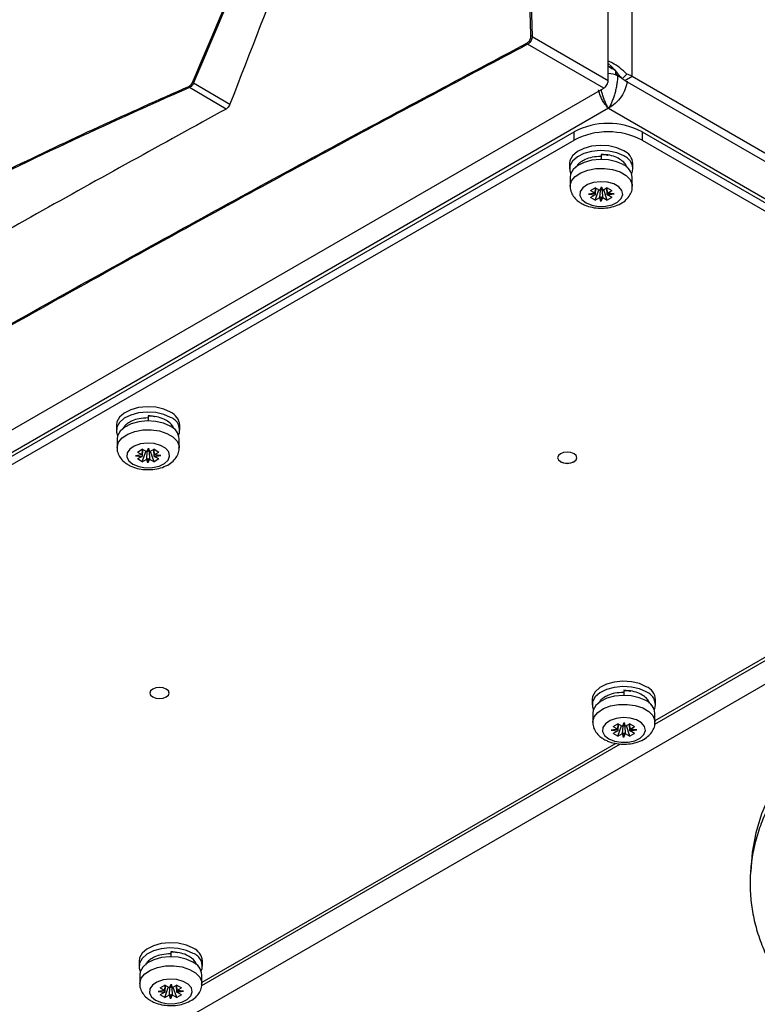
# Model space of a CAD drawing. Header units: millimetres. Extents: x 196 to 867, y -245 to 1107.
# Tile 5 of 79: x 763 to 802, y -198 to -146. Entities that reach past the tile are written whole.
import ezdxf

# ---------------------------------------------------------------- set-up
doc = ezdxf.new("R2010")
doc.units = ezdxf.units.MM

msp = doc.modelspace()

# ---------------------------------------------------------------- linework, layer by layer
at = {"color": 7, "linetype": 'Continuous', "lineweight": 25}
for p, q in [((795.223, -149.241), (795.223, 180.097)), ((793.985, -149.451), (793.985, -34.318)), ((793.75, -149.859), (789.789, -147.572)), ((790.026, -147.165), (793.985, -149.451)), ((793.985, -148.577), (794.051, -148.628)), ((794.365, -148.938), (793.985, -148.719)), ((794.365, -148.938), (794.365, -149.131)), ((772.412, -149.586), (774.304, -150.694)), ((794.469, -149.18), (794.469, -149.214)), ((794.665, -149.293), (794.469, -149.18)), ((794.689, -149.341), (794.469, -149.214)), ((794.587, -149.248), (794.587, -149.236)), ((794.707, -149.38), (794.95, -149.123)), ((794.828, -149.449), (794.707, -149.38)), ((794.846, -149.459), (795.223, -149.241)), ((794.846, -149.459), (826.854, -167.937)), ((795.223, -149.241), (827.231, -167.719)), ((716.439, -194.489), (793.75, -149.859)), ((774.101, -150.942), (772.193, -149.824)), ((793.997, -150.902), (718.667, -194.389)), ((793.997, -150.902), (822.612, -167.42)), ((720.788, -193.355), (792.206, -152.126)), ((792.206, -152.562), (792.206, -152.126)), ((795.741, -152.126), (820.49, -166.413)), ((795.741, -152.126), (795.741, -152.562)), ((720.788, -193.79), (792.206, -152.562)), ((795.741, -152.562), (820.49, -166.849)), ((793.62, -153.304), (793.62, -153.565)), ((791.97, -153.786), (791.97, -154.058)), ((795.27, -154.058), (795.27, -153.786)), ((792.003, -154.498), (792.003, -154.961)), ((795.237, -154.961), (795.237, -154.498)), ((793.063, -155.188), (793.306, -155.047)), ((793.063, -155.188), (793.303, -155.326)), ((793.304, -155.326), (793.325, -155.059)), ((793.329, -155.061), (793.304, -155.411)), ((793.546, -155.186), (793.306, -155.047)), ((793.306, -155.691), (793.491, -155.154)), ((793.546, -155.186), (793.636, -154.985)), ((793.547, -155.186), (793.546, -155.186)), ((793.547, -155.551), (793.573, -155.183)), ((793.621, -155.15), (793.636, -154.985)), ((793.636, -154.985), (793.694, -155.186)), ((793.667, -155.183), (793.693, -155.551)), ((793.694, -155.186), (793.693, -155.186)), ((793.935, -155.047), (793.694, -155.186)), ((793.935, -155.691), (793.749, -155.154)), ((793.936, -155.41), (793.911, -155.053)), ((793.915, -155.054), (793.936, -155.326)), ((793.935, -155.047), (794.177, -155.188)), ((793.937, -155.326), (794.177, -155.188)), ((793.303, -155.326), (792.955, -155.378)), ((793.299, -155.336), (792.955, -155.378)), ((792.955, -155.378), (793.303, -155.412)), ((793.303, -155.412), (793.063, -155.551)), ((793.306, -155.691), (793.063, -155.551)), ((793.304, -155.326), (793.303, -155.326)), ((793.303, -155.412), (793.304, -155.411)), ((793.306, -155.691), (793.546, -155.552)), ((793.546, -155.552), (793.547, -155.551)), ((793.604, -155.753), (793.546, -155.552)), ((793.619, -155.521), (793.604, -155.753)), ((793.694, -155.552), (793.604, -155.753)), ((793.693, -155.551), (793.694, -155.552)), ((793.694, -155.552), (793.935, -155.691)), ((794.177, -155.551), (793.935, -155.691)), ((793.937, -155.326), (793.936, -155.326)), ((793.936, -155.41), (793.937, -155.412)), ((794.286, -155.36), (793.937, -155.326)), ((793.937, -155.412), (794.286, -155.36)), ((794.177, -155.551), (793.937, -155.412)), ((793.941, -155.335), (794.286, -155.36)), ((770.05, -166.911), (770.05, -167.172)), ((768.4, -167.393), (768.4, -167.665)), ((771.7, -167.665), (771.7, -167.393)), ((824.309, -168.087), (749.332, -211.37)), ((768.433, -168.105), (768.433, -168.568)), ((769.976, -168.793), (770.066, -168.592)), ((770.051, -168.757), (770.066, -168.592)), ((770.066, -168.592), (770.124, -168.793)), ((771.667, -168.568), (771.667, -168.105)), ((769.733, -168.933), (769.384, -168.985)), ((769.729, -168.943), (769.384, -168.985)), ((769.384, -168.985), (769.733, -169.019)), ((769.493, -168.794), (769.735, -168.654)), ((769.493, -168.794), (769.733, -168.933)), ((769.733, -169.019), (769.493, -169.157)), ((769.734, -168.933), (769.733, -168.933)), ((769.733, -169.019), (769.734, -169.017)), ((769.734, -168.933), (769.755, -168.665)), ((769.759, -168.668), (769.734, -169.017)), ((769.976, -168.793), (769.735, -168.654)), ((769.735, -169.298), (769.921, -168.761)), ((769.977, -168.793), (769.976, -168.793)), ((769.977, -169.157), (770.003, -168.79)), ((770.097, -168.79), (770.123, -169.157)), ((770.124, -168.793), (770.123, -168.793)), ((770.364, -168.654), (770.124, -168.793)), ((770.364, -169.298), (770.179, -168.761)), ((770.366, -169.017), (770.341, -168.66)), ((770.345, -168.66), (770.366, -168.933)), ((770.364, -168.654), (770.607, -168.794)), ((770.367, -168.933), (770.366, -168.933)), ((770.366, -169.017), (770.367, -169.019)), ((770.367, -168.933), (770.607, -168.794)), ((770.715, -168.967), (770.367, -168.933)), ((770.367, -169.019), (770.715, -168.967)), ((770.607, -169.157), (770.367, -169.019)), ((770.371, -168.942), (770.715, -168.967)), ((769.735, -169.298), (769.493, -169.157)), ((769.735, -169.298), (769.976, -169.159)), ((769.976, -169.159), (769.977, -169.157)), ((770.034, -169.36), (769.976, -169.159)), ((770.049, -169.128), (770.034, -169.36)), ((770.124, -169.159), (770.034, -169.36)), ((770.123, -169.157), (770.124, -169.159)), ((770.124, -169.159), (770.364, -169.298)), ((770.607, -169.157), (770.364, -169.298)), ((796.408, -182.953), (818.189, -170.379)), ((817.956, -170.353), (796.415, -182.788)), ((794.799, -181.198), (794.799, -181.459)), ((793.149, -181.68), (793.149, -181.952)), ((796.449, -181.952), (796.449, -181.68)), ((793.182, -182.392), (793.182, -182.855)), ((796.415, -182.855), (796.415, -182.392)), ((794.241, -183.082), (794.484, -182.941)), ((794.724, -183.08), (794.484, -182.941)), ((794.724, -183.08), (794.814, -182.879)), ((794.8, -183.044), (794.814, -182.879)), ((794.814, -182.879), (794.873, -183.08)), ((795.113, -182.941), (794.873, -183.08)), ((795.113, -182.941), (795.356, -183.082)), ((794.482, -183.22), (794.133, -183.272)), ((794.477, -183.23), (794.133, -183.272)), ((794.133, -183.272), (794.482, -183.306)), ((794.241, -183.082), (794.482, -183.22)), ((794.482, -183.306), (794.241, -183.445)), ((794.484, -183.585), (794.241, -183.445)), ((794.483, -183.22), (794.482, -183.22)), ((794.482, -183.306), (794.483, -183.304)), ((794.483, -183.22), (794.503, -182.952)), ((794.507, -182.955), (794.483, -183.304)), ((794.484, -183.585), (794.67, -183.048)), ((794.484, -183.585), (794.724, -183.446)), ((794.726, -183.08), (794.724, -183.08)), ((794.724, -183.446), (794.726, -183.445)), ((794.783, -183.647), (794.724, -183.446)), ((794.726, -183.445), (794.752, -183.077)), ((794.798, -183.415), (794.783, -183.647)), ((794.873, -183.446), (794.783, -183.647)), ((794.846, -183.077), (794.872, -183.445)), ((794.873, -183.08), (794.872, -183.08)), ((794.872, -183.445), (794.873, -183.446)), ((794.873, -183.446), (795.113, -183.585)), ((795.113, -183.585), (794.928, -183.048)), ((795.114, -183.304), (795.089, -182.947)), ((795.094, -182.948), (795.114, -183.22)), ((795.356, -183.445), (795.113, -183.585)), ((795.116, -183.22), (795.114, -183.22)), ((795.114, -183.304), (795.116, -183.306)), ((795.116, -183.22), (795.356, -183.082)), ((795.464, -183.254), (795.116, -183.22)), ((795.116, -183.306), (795.464, -183.254)), ((795.356, -183.445), (795.116, -183.306)), ((795.12, -183.229), (795.464, -183.254)), ((794.386, -183.959), (772.845, -196.395)), ((772.837, -196.56), (794.619, -183.986)), ((771.228, -194.805), (771.228, -195.066)), ((769.578, -195.287), (769.578, -195.559)), ((772.878, -195.559), (772.878, -195.287)), ((769.612, -195.999), (769.612, -196.462)), ((772.845, -196.462), (772.845, -195.999)), ((770.671, -196.688), (770.914, -196.548)), ((770.671, -196.688), (770.911, -196.827)), ((770.913, -196.827), (770.933, -196.559)), ((770.937, -196.562), (770.913, -196.911)), ((771.154, -196.687), (770.914, -196.548)), ((770.914, -197.192), (771.099, -196.655)), ((771.154, -196.687), (771.244, -196.486)), ((771.155, -196.687), (771.154, -196.687)), ((771.155, -197.051), (771.181, -196.684)), ((771.229, -196.651), (771.244, -196.486)), ((771.244, -196.486), (771.303, -196.687)), ((771.276, -196.684), (771.301, -197.051)), ((771.303, -196.687), (771.301, -196.687)), ((771.543, -196.548), (771.303, -196.687)), ((771.543, -197.192), (771.358, -196.655)), ((771.544, -196.911), (771.519, -196.554)), ((771.523, -196.554), (771.544, -196.827)), ((771.543, -196.548), (771.786, -196.688)), ((771.546, -196.827), (771.786, -196.688)), ((770.911, -196.827), (770.563, -196.879)), ((770.907, -196.837), (770.563, -196.879)), ((770.563, -196.879), (770.911, -196.913)), ((770.911, -196.913), (770.671, -197.051)), ((770.914, -197.192), (770.671, -197.051)), ((770.913, -196.827), (770.911, -196.827)), ((770.911, -196.913), (770.913, -196.911)), ((770.914, -197.192), (771.154, -197.053)), ((771.154, -197.053), (771.155, -197.051)), ((771.213, -197.254), (771.154, -197.053)), ((771.228, -197.021), (771.213, -197.254)), ((771.303, -197.053), (771.213, -197.254)), ((771.301, -197.051), (771.303, -197.053)), ((771.303, -197.053), (771.543, -197.192)), ((771.786, -197.051), (771.543, -197.192)), ((771.546, -196.827), (771.544, -196.827)), ((771.544, -196.911), (771.546, -196.913)), ((771.894, -196.861), (771.546, -196.827)), ((771.546, -196.913), (771.894, -196.861)), ((771.786, -197.051), (771.546, -196.913)), ((771.55, -196.836), (771.894, -196.861))]:
    msp.add_line(p, q, dxfattribs=at)
at = {"color": 7, "linetype": 'Continuous', "lineweight": 25, "flags": 128}
for points in [[(794.787, -153.113), (794.429, -152.956), (794.011, -152.861), (793.564, -152.834), (793.121, -152.878), (792.715, -152.99), (792.377, -153.16), (792.13, -153.377), (791.994, -153.624), (791.97, -153.786)], [(794.787, -153.385), (794.429, -153.228), (794.011, -153.133), (793.564, -153.106), (793.121, -153.151), (792.715, -153.262), (792.377, -153.432), (792.13, -153.649), (791.994, -153.897), (791.979, -154.156), (792.033, -154.32)], [(794.763, -153.838), (794.412, -153.685), (794.003, -153.591), (793.565, -153.565), (793.131, -153.609), (792.733, -153.718), (792.402, -153.885), (792.16, -154.097), (792.027, -154.34), (792.003, -154.498)], [(792.831, -155.825), (793.13, -155.948), (793.482, -156.009), (793.849, -156), (794.192, -155.923), (794.472, -155.786), (794.66, -155.603), (794.736, -155.396), (794.69, -155.185), (794.529, -154.995), (794.269, -154.844), (793.939, -154.751), (793.574, -154.725), (793.214, -154.769), (792.898, -154.877), (792.661, -155.039), (792.527, -155.237), (792.512, -155.449), (792.617, -155.652), (792.831, -155.825)], [(771.217, -166.719), (770.859, -166.563), (770.441, -166.468), (769.994, -166.441), (769.551, -166.485), (769.145, -166.597), (768.806, -166.767), (768.56, -166.984), (768.424, -167.231), (768.4, -167.393)], [(771.217, -166.992), (770.859, -166.835), (770.441, -166.74), (769.994, -166.713), (769.551, -166.757), (769.145, -166.869), (768.806, -167.039), (768.56, -167.256), (768.424, -167.503), (768.409, -167.763), (768.463, -167.926)], [(771.193, -167.445), (770.842, -167.291), (770.433, -167.198), (769.995, -167.172), (769.561, -167.215), (769.163, -167.325), (768.831, -167.492), (768.59, -167.704), (768.457, -167.946), (768.433, -168.105)], [(769.26, -169.432), (769.559, -169.555), (769.912, -169.616), (770.279, -169.607), (770.622, -169.53), (770.902, -169.393), (771.09, -169.21), (771.166, -169.003), (771.12, -168.792), (770.959, -168.601), (770.699, -168.451), (770.369, -168.358), (770.004, -168.332), (769.644, -168.375), (769.328, -168.484), (769.091, -168.646), (768.957, -168.844), (768.942, -169.056), (769.047, -169.259), (769.26, -169.432)], [(792.206, -168.89), (792.044, -168.827), (791.852, -168.805), (791.661, -168.827), (791.499, -168.89), (791.39, -168.983), (791.352, -169.094), (791.39, -169.204), (791.499, -169.298), (791.661, -169.361), (791.852, -169.383), (792.044, -169.361), (792.206, -169.298), (792.314, -169.204), (792.352, -169.094), (792.314, -168.983), (792.206, -168.89)], [(791.352, -169.091), (791.39, -169.202), (791.499, -169.295), (791.661, -169.358), (791.852, -169.38), (792.044, -169.358), (792.206, -169.295), (792.314, -169.202), (792.352, -169.091), (792.352, -169.091)], [(795.965, -181.007), (795.607, -180.85), (795.189, -180.755), (794.742, -180.728), (794.3, -180.772), (793.894, -180.884), (793.555, -181.054), (793.309, -181.271), (793.173, -181.518), (793.149, -181.68)], [(770.993, -181.136), (770.831, -181.073), (770.639, -181.051), (770.448, -181.073), (770.286, -181.136), (770.177, -181.23), (770.139, -181.34), (770.177, -181.45), (770.286, -181.544), (770.448, -181.607), (770.639, -181.629), (770.831, -181.607), (770.993, -181.544), (771.101, -181.45), (771.139, -181.34), (771.101, -181.23), (770.993, -181.136)], [(770.139, -181.337), (770.177, -181.448), (770.286, -181.541), (770.448, -181.604), (770.639, -181.626), (770.831, -181.604), (770.993, -181.541), (771.101, -181.448), (771.139, -181.337)], [(795.965, -181.279), (795.607, -181.122), (795.189, -181.027), (794.742, -181), (794.3, -181.044), (793.894, -181.156), (793.555, -181.326), (793.309, -181.543), (793.173, -181.791), (793.157, -182.05), (793.212, -182.213)], [(795.942, -181.732), (795.591, -181.579), (795.181, -181.485), (794.743, -181.459), (794.31, -181.503), (793.912, -181.612), (793.58, -181.779), (793.339, -181.991), (793.205, -182.234), (793.182, -182.392)], [(806.182, -182.201), (805.269, -182.972), (804.381, -183.844), (803.604, -184.749), (802.939, -185.684), (802.391, -186.643), (801.962, -187.623), (801.655, -188.618), (801.47, -189.623), (801.41, -190.62)], [(794.009, -183.719), (794.308, -183.842), (794.661, -183.903), (795.028, -183.894), (795.37, -183.817), (795.651, -183.68), (795.839, -183.497), (795.914, -183.29), (795.869, -183.079), (795.707, -182.888), (795.448, -182.738), (795.117, -182.645), (794.753, -182.619), (794.393, -182.663), (794.077, -182.771), (793.839, -182.933), (793.706, -183.131), (793.691, -183.343), (793.795, -183.546), (794.009, -183.719)], [(772.395, -194.613), (772.037, -194.457), (771.619, -194.362), (771.172, -194.335), (770.729, -194.379), (770.323, -194.49), (769.985, -194.661), (769.738, -194.878), (769.602, -195.125), (769.578, -195.287)], [(772.395, -194.886), (772.037, -194.729), (771.619, -194.634), (771.172, -194.607), (770.729, -194.651), (770.323, -194.763), (769.985, -194.933), (769.738, -195.15), (769.602, -195.397), (769.587, -195.657), (769.642, -195.82)], [(772.372, -195.339), (772.021, -195.185), (771.611, -195.092), (771.173, -195.066), (770.739, -195.109), (770.342, -195.219), (770.01, -195.386), (769.768, -195.598), (769.635, -195.84), (769.612, -195.999)], [(770.439, -197.326), (770.738, -197.449), (771.09, -197.51), (771.458, -197.501), (771.8, -197.424), (772.081, -197.287), (772.269, -197.104), (772.344, -196.897), (772.299, -196.686), (772.137, -196.495), (771.877, -196.345), (771.547, -196.252), (771.182, -196.226), (770.823, -196.269), (770.507, -196.378), (770.269, -196.54), (770.136, -196.738), (770.12, -196.95), (770.225, -197.153), (770.439, -197.326)]]:
    msp.add_lwpolyline(points, dxfattribs=at)
at = {"color": 8, "linetype": 'Continuous', "lineweight": 25, "flags": 128}
for points in [[(792.003, -154.96), (792.004, -154.929), (792.079, -154.679), (792.268, -154.449), (792.558, -154.257), (792.926, -154.118), (793.345, -154.041), (793.785, -154.032), (794.213, -154.093), (794.597, -154.217), (794.908, -154.397), (795.124, -154.618), (795.228, -154.865), (795.237, -154.962)], [(768.433, -168.567), (768.434, -168.536), (768.509, -168.285), (768.698, -168.056), (768.987, -167.864), (769.356, -167.725), (769.775, -167.648), (770.215, -167.639), (770.643, -167.699), (771.027, -167.824), (771.338, -168.004), (771.554, -168.225), (771.658, -168.472), (771.667, -168.569)], [(793.182, -182.854), (793.183, -182.823), (793.258, -182.572), (793.447, -182.343), (793.736, -182.151), (794.104, -182.012), (794.524, -181.935), (794.964, -181.926), (795.392, -181.987), (795.776, -182.111), (796.087, -182.291), (796.303, -182.512), (796.407, -182.759), (796.415, -182.856)], [(769.612, -196.461), (769.613, -196.43), (769.688, -196.179), (769.877, -195.95), (770.166, -195.758), (770.534, -195.619), (770.954, -195.542), (771.394, -195.533), (771.822, -195.593), (772.205, -195.718), (772.517, -195.898), (772.732, -196.119), (772.837, -196.366), (772.845, -196.463)]]:
    msp.add_lwpolyline(points, dxfattribs=at)
at = {"color": 7, "linetype": 'Continuous', "lineweight": 25}
for centre, radius, start, end in [((789.837, -147.507), 0.0807, 183.5162, 232.9736), ((789.994, -147.239), 0.0803, 66.6284, 116.1529), ((772.306, -149.765), 0.208, 59.4533, 77.3007), ((794.109, -149.808), 0.724, 60.2177, 69.3083), ((794.523, -150.019), 0.646, 60.0112, 61.8365), ((794.544, -150.436), 1.374, 60.4053, 72.8288), ((772.251, -149.757), 0.0882, 183.406, 228.5657), ((793.974, -155.538), 3.843, 62.6097, 117.3903), ((793.974, -155.973), 3.843, 62.6097, 117.3903), ((794.452, -153.863), 0.822, 5.3828, 65.9373), ((794.537, -154.059), 0.719, 338.7668, 69.633), ((794.435, -154.574), 0.805, 5.3828, 65.9373), ((770.881, -167.47), 0.822, 5.3828, 65.9373), ((770.966, -167.666), 0.719, 338.7668, 69.633), ((770.865, -168.181), 0.805, 5.3828, 65.9373), ((795.63, -181.757), 0.822, 5.3828, 65.9373), ((795.715, -181.953), 0.719, 338.7668, 69.633), ((795.613, -182.468), 0.805, 5.3828, 65.9373), ((772.06, -195.364), 0.822, 5.3828, 65.9373), ((772.145, -195.56), 0.719, 338.7668, 69.633), ((772.043, -196.074), 0.805, 5.3828, 65.9373)]:
    msp.add_arc(centre, radius, start, end, dxfattribs=at)
at = {"color": 8, "linetype": 'Continuous', "lineweight": 25}
msp.add_arc((794.009, -150.092), 0.99, 62.3705, 91.3798, dxfattribs=at)
at = {"color": 7, "linetype": 'Continuous', "lineweight": 25}
for centre, major_axis, ratio, start_param, end_param in [((793.608, -155.302), (0.312, 0.171), 0.367129, 1.330197, 1.563186), ((793.633, -155.315), (0.312, -0.18), 0.393044, 1.604491, 1.831333), ((793.617, -155.297), (0.318, 0.038), 0.119247, 2.936539, 3.169528), ((793.618, -155.323), (0.168, 0.296), 0.916086, 2.087676, 2.314518), ((793.607, -155.317), (0.302, 0.208), 0.496099, 4.19334, 4.420182), ((793.633, -155.306), (0.298, -0.214), 0.523233, 5.029746, 5.262735), ((793.622, -155.308), (0.319, -0.025), 0.111794, 6.254643, 6.481485), ((793.623, -155.311), (-0.198, 0.281), 0.88595, 3.848897, 4.081886), ((770.047, -168.903), (0.318, 0.038), 0.119247, 2.936539, 3.169528), ((770.048, -168.93), (0.168, 0.296), 0.916086, 2.087676, 2.314518), ((770.037, -168.909), (0.312, 0.171), 0.367129, 1.330197, 1.563186), ((770.063, -168.921), (0.312, -0.18), 0.393044, 1.604491, 1.831333), ((770.052, -168.915), (0.319, -0.025), 0.111794, 6.254643, 6.481485), ((770.053, -168.918), (-0.198, 0.281), 0.88595, 3.848897, 4.081886), ((770.037, -168.924), (0.302, 0.208), 0.496099, 4.19334, 4.420182), ((770.062, -168.913), (0.298, -0.214), 0.523233, 5.029746, 5.262735), ((794.795, -183.191), (0.318, 0.038), 0.119247, 2.936539, 3.169528), ((794.797, -183.217), (0.168, 0.296), 0.916086, 2.087676, 2.314518), ((794.786, -183.196), (0.312, 0.171), 0.367129, 1.330197, 1.563186), ((794.786, -183.211), (0.302, 0.208), 0.496099, 4.19334, 4.420182), ((794.811, -183.2), (0.298, -0.214), 0.523233, 5.029746, 5.262735), ((794.811, -183.209), (0.312, -0.18), 0.393044, 1.604491, 1.831333), ((794.801, -183.202), (0.319, -0.025), 0.111794, 6.254643, 6.481485), ((794.802, -183.205), (-0.198, 0.281), 0.88595, 3.848897, 4.081886), ((771.216, -196.803), (0.312, 0.171), 0.367129, 1.330197, 1.563186), ((771.241, -196.815), (0.312, -0.18), 0.393044, 1.604491, 1.831333), ((771.225, -196.797), (0.318, 0.038), 0.119247, 2.936539, 3.169528), ((771.226, -196.824), (0.168, 0.296), 0.916086, 2.087676, 2.314518), ((771.216, -196.818), (0.302, 0.208), 0.496099, 4.19334, 4.420182), ((771.241, -196.806), (0.298, -0.214), 0.523233, 5.029746, 5.262735), ((771.231, -196.809), (0.319, -0.025), 0.111794, 6.254643, 6.481485), ((771.232, -196.812), (-0.198, 0.281), 0.88595, 3.848897, 4.081886)]:
    msp.add_ellipse(centre, major_axis=major_axis, ratio=ratio, start_param=start_param, end_param=end_param, dxfattribs=at)
for points, knots in [([(789.958, -147.167), (789.715, -138.874), (789.229, -122.29), (788.723, -97.522), (788.488, -80.681), (788.386, -70.555), (788.312, -62.524), (788.225, -49.061), (788.23, -37.168), (788.232, -31.363)], [0, 0, 0, 0, 0.213269, 0.426541, 0.639809, 0.649744, 0.689484, 0.848445, 1, 1, 1, 1]), ([(788.299, -31.363), (788.298, -38.262), (788.297, -52.06), (788.452, -72.065), (788.697, -91.344), (789.035, -109.899), (789.468, -128.501), (789.84, -140.944), (790.026, -147.165)], [0, 0, 0, 0, 0.180091, 0.360191, 0.520132, 0.680073, 0.840036, 1, 1, 1, 1]), ([(772.352, -149.562), (773.458, -146.945), (774.897, -143.542), (777.154, -138.339), (778.298, -135.749), (779.098, -133.939)], [0, 0, 0, 0, 0.500229, 0.650652, 1, 1, 1, 1]), ([(779.157, -133.964), (778.014, -136.554), (775.727, -141.738), (773.517, -146.969), (772.412, -149.586)], [0, 0, 0, 0, 0.4997701, 1, 1, 1, 1]), ([(780.521, -134.763), (779.503, -137.357), (777.419, -142.661), (775.357, -147.978), (774.304, -150.694)], [0, 0, 0, 0, 0.4889593, 1, 1, 1, 1]), ([(712.837, -191.917), (715.951, -189.966), (722.178, -186.064), (731.655, -180.292), (741.229, -174.581), (753.359, -167.507), (765.917, -160.409), (778.899, -153.289), (786.137, -149.438), (789.757, -147.512)], [0, 0, 0, 0, 0.126423, 0.252847, 0.37927, 0.505693, 0.728084, 0.864042, 1, 1, 1, 1]), ([(789.789, -147.572), (786.499, -149.321), (779.919, -152.819), (770.169, -158.149), (760.507, -163.539), (750.872, -169.036), (741.263, -174.639), (731.689, -180.35), (722.213, -186.122), (715.986, -190.024), (712.872, -191.975)], [0, 0, 0, 0, 0.12355, 0.247101, 0.370704, 0.494308, 0.620724, 0.747154, 0.87357, 1, 1, 1, 1]), ([(789.757, -147.512), (789.78, -147.497), (789.827, -147.467), (789.888, -147.394), (789.934, -147.31), (789.957, -147.23), (789.958, -147.185), (789.958, -147.167)], [0, 0, 0, 0, 0.2145567, 0.4291582, 0.6427231, 0.8557373, 1, 1, 1, 1]), ([(790.026, -147.165), (790.025, -147.186), (790.023, -147.239), (789.995, -147.333), (789.942, -147.432), (789.87, -147.518), (789.816, -147.554), (789.789, -147.572)], [0, 0, 0, 0, 0.144207, 0.357252, 0.570904, 0.785542, 1, 1, 1, 1]), ([(794.95, -149.123), (794.832, -149.013), (794.595, -148.792), (794.25, -148.572), (794.057, -148.482), (793.985, -148.449)], [0, 0, 0, 0, 0.385214, 0.770428, 1, 1, 1, 1]), ([(793.985, -148.719), (793.999, -148.727), (794.069, -148.768), (794.205, -148.846), (794.316, -148.91), (794.365, -148.938)], [0, 0, 0, 0, 0.115996, 0.616282, 1, 1, 1, 1]), ([(794.329, -148.918), (794.313, -148.898), (794.225, -148.795), (794.143, -148.716), (794.076, -148.652)], [0, 0, 0, 0, 0.188947, 1, 1, 1, 1]), ([(794.587, -149.236), (794.556, -149.192), (794.484, -149.09), (794.408, -149.007), (794.365, -148.959)], [0, 0, 0, 0, 0.432641, 1, 1, 1, 1]), ([(772.163, -149.763), (772.19, -149.748), (772.242, -149.719), (772.31, -149.646), (772.338, -149.59), (772.352, -149.562)], [0, 0, 0, 0, 0.351769, 0.675855, 1, 1, 1, 1]), ([(772.412, -149.586), (772.395, -149.619), (772.362, -149.685), (772.284, -149.771), (772.224, -149.806), (772.193, -149.824)], [0, 0, 0, 0, 0.324484, 0.64862, 1, 1, 1, 1]), ([(793.75, -149.859), (793.766, -149.848), (793.798, -149.828), (793.857, -149.772), (793.921, -149.686), (793.964, -149.587), (793.983, -149.508), (793.985, -149.47), (793.985, -149.451)], [0, 0, 0, 0, 0.130465, 0.257458, 0.5, 0.742532, 0.869528, 1, 1, 1, 1]), ([(794.469, -149.214), (794.469, -149.281), (794.465, -149.354), (794.452, -149.505), (794.442, -149.583), (794.417, -149.743), (794.401, -149.825), (794.366, -149.984), (794.346, -150.063), (794.301, -150.218), (794.277, -150.294), (794.226, -150.437), (794.2, -150.505), (794.115, -150.7), (794.056, -150.813), (793.997, -150.902)], [0, 0, 0, 0, 0.125, 0.125, 0.25, 0.25, 0.375, 0.375, 0.5, 0.5, 0.625, 0.625, 0.75, 0.75, 1, 1, 1, 1]), ([(725.282, -176.826), (727.001, -175.549), (730.438, -172.995), (735.875, -169.298), (741.506, -165.704), (745.457, -163.352), (747.728, -162.045), (748.958, -161.34), (752.036, -159.613), (756.879, -157.023), (762.364, -154.276), (767.461, -151.856), (770.596, -150.46), (772.163, -149.763)], [0, 0, 0, 0, 0.126067, 0.252205, 0.378345, 0.504414, 0.508137, 0.523031, 0.58261, 0.701837, 0.821064, 0.910532, 1, 1, 1, 1]), ([(772.193, -149.824), (770.032, -150.791), (765.711, -152.726), (759.436, -155.794), (753.319, -158.977), (747.354, -162.301), (741.555, -165.754), (735.929, -169.344), (730.489, -173.042), (727.044, -175.602), (725.321, -176.882)], [0, 0, 0, 0, 0.123626, 0.247252, 0.371417, 0.495583, 0.621405, 0.747227, 0.873614, 1, 1, 1, 1]), ([(774.101, -150.942), (770.809, -152.756), (764.225, -156.386), (753.087, -162.699), (740.693, -169.882), (731.693, -175.308), (727.192, -178.021)], [0, 0, 0, 0, 0.205898, 0.411818, 0.705876, 1, 1, 1, 1]), ([(774.304, -150.694), (774.288, -150.728), (774.257, -150.796), (774.184, -150.885), (774.129, -150.923), (774.101, -150.942)], [0, 0, 0, 0, 0.327848, 0.655701, 1, 1, 1, 1]), ([(793.62, -153.411), (793.46, -153.419), (793.164, -153.433), (792.799, -153.551), (792.555, -153.69), (792.386, -153.832), (792.327, -153.94), (792.298, -153.994)], [0, 0, 0, 0, 0.27446, 0.508526, 0.701162, 0.851407, 1, 1, 1, 1]), ([(794.955, -153.984), (794.933, -153.921), (794.885, -153.79), (794.694, -153.618), (794.428, -153.458), (794.057, -153.333), (793.771, -153.313), (793.62, -153.302)], [0, 0, 0, 0, 0.158055, 0.330475, 0.528866, 0.752344, 1, 1, 1, 1]), ([(793.62, -153.304), (793.735, -153.307), (793.858, -153.31), (793.966, -153.341), (793.973, -153.343)], [0, 0, 0, 0, 0.933582, 1, 1, 1, 1]), ([(792.008, -154.96), (792.006, -154.969), (791.99, -155.077), (792.054, -155.286), (792.199, -155.545), (792.388, -155.729), (792.529, -155.817), (792.581, -155.85)], [0, 0, 0, 0, 0.024735, 0.299921, 0.565495, 0.839795, 1, 1, 1, 1]), ([(792.581, -155.85), (792.644, -155.883), (792.818, -155.974), (793.146, -156.07), (793.556, -156.117), (793.974, -156.092), (794.374, -155.995), (794.717, -155.832), (794.984, -155.615), (795.155, -155.36), (795.24, -155.132), (795.227, -155), (795.224, -154.963)], [0, 0, 0, 0, 0.066623, 0.183707, 0.300616, 0.417775, 0.53653, 0.658687, 0.767273, 0.867772, 0.963904, 1, 1, 1, 1]), ([(770.05, -167.018), (769.89, -167.026), (769.594, -167.04), (769.229, -167.158), (768.984, -167.297), (768.815, -167.438), (768.757, -167.547), (768.727, -167.601)], [0, 0, 0, 0, 0.27446, 0.508526, 0.701162, 0.851407, 1, 1, 1, 1]), ([(771.385, -167.591), (771.362, -167.528), (771.315, -167.396), (771.124, -167.225), (770.857, -167.065), (770.487, -166.94), (770.2, -166.92), (770.05, -166.909)], [0, 0, 0, 0, 0.158055, 0.330475, 0.528866, 0.752344, 1, 1, 1, 1]), ([(770.05, -166.911), (770.165, -166.914), (770.288, -166.917), (770.396, -166.947), (770.403, -166.949)], [0, 0, 0, 0, 0.933582, 1, 1, 1, 1]), ([(768.437, -168.566), (768.436, -168.575), (768.42, -168.684), (768.484, -168.893), (768.629, -169.152), (768.817, -169.336), (768.958, -169.424), (769.01, -169.457)], [0, 0, 0, 0, 0.0247352, 0.299921, 0.5654947, 0.8397952, 1, 1, 1, 1]), ([(769.01, -169.457), (769.073, -169.49), (769.247, -169.581), (769.576, -169.677), (769.986, -169.723), (770.404, -169.699), (770.804, -169.602), (771.147, -169.439), (771.413, -169.222), (771.585, -168.967), (771.67, -168.739), (771.657, -168.606), (771.654, -168.57)], [0, 0, 0, 0, 0.066623, 0.183707, 0.300616, 0.417775, 0.53653, 0.658687, 0.767273, 0.867772, 0.963904, 1, 1, 1, 1]), ([(794.799, -181.305), (794.639, -181.313), (794.343, -181.327), (793.977, -181.445), (793.733, -181.584), (793.564, -181.725), (793.505, -181.834), (793.476, -181.888)], [0, 0, 0, 0, 0.27446, 0.508526, 0.701162, 0.851407, 1, 1, 1, 1]), ([(796.134, -181.878), (796.111, -181.815), (796.064, -181.683), (795.872, -181.512), (795.606, -181.352), (795.236, -181.227), (794.949, -181.207), (794.799, -181.196)], [0, 0, 0, 0, 0.158055, 0.330475, 0.528866, 0.752344, 1, 1, 1, 1]), ([(794.799, -181.198), (794.913, -181.201), (795.036, -181.204), (795.145, -181.235), (795.152, -181.237)], [0, 0, 0, 0, 0.933582, 1, 1, 1, 1]), ([(806.658, -182.327), (806.499, -182.443), (806.001, -182.804), (805.256, -183.451), (804.422, -184.262), (803.687, -185.106), (803.046, -185.976), (802.505, -186.869), (802.065, -187.781), (801.728, -188.708), (801.496, -189.645), (801.37, -190.589), (801.349, -191.534), (801.434, -192.477), (801.623, -193.414), (801.917, -194.342), (802.313, -195.257), (802.811, -196.154), (803.409, -197.031), (804.104, -197.884), (804.893, -198.708), (805.772, -199.5), (806.739, -200.257), (807.789, -200.975), (808.916, -201.651), (810.117, -202.283), (811.386, -202.868), (812.717, -203.403), (814.106, -203.886), (815.545, -204.316), (817.029, -204.69), (818.552, -205.008), (820.107, -205.267), (821.687, -205.466), (823.287, -205.606), (824.898, -205.685), (826.515, -205.703), (828.131, -205.659), (829.738, -205.555), (831.33, -205.39), (832.901, -205.166), (834.443, -204.883), (835.951, -204.542), (837.417, -204.144), (838.835, -203.692), (840.201, -203.187), (841.506, -202.63), (842.664, -202.07), (843.361, -201.68), (843.668, -201.508)], [0, 0, 0, 0, 0.01022, 0.031908, 0.053589, 0.075258, 0.096908, 0.11853, 0.140114, 0.161655, 0.183151, 0.204605, 0.226029, 0.247441, 0.268855, 0.290288, 0.311756, 0.333265, 0.354818, 0.376409, 0.398032, 0.419679, 0.441341, 0.463012, 0.484688, 0.506364, 0.528038, 0.549709, 0.571376, 0.593039, 0.614699, 0.636356, 0.65801, 0.679661, 0.701311, 0.722959, 0.744607, 0.766255, 0.787903, 0.809553, 0.831204, 0.852857, 0.874513, 0.896173, 0.917837, 0.939505, 0.961178, 0.982856, 1, 1, 1, 1]), ([(793.186, -182.853), (793.185, -182.862), (793.169, -182.971), (793.233, -183.18), (793.377, -183.439), (793.566, -183.623), (793.707, -183.711), (793.759, -183.744)], [0, 0, 0, 0, 0.024735, 0.299921, 0.565495, 0.839795, 1, 1, 1, 1]), ([(793.759, -183.744), (793.822, -183.777), (793.996, -183.868), (794.325, -183.964), (794.735, -184.011), (795.152, -183.986), (795.552, -183.889), (795.895, -183.726), (796.162, -183.509), (796.333, -183.254), (796.418, -183.026), (796.406, -182.893), (796.403, -182.857)], [0, 0, 0, 0, 0.066623, 0.183707, 0.300616, 0.417775, 0.53653, 0.658687, 0.767273, 0.867772, 0.963904, 1, 1, 1, 1]), ([(771.228, -194.912), (771.069, -194.919), (770.773, -194.934), (770.407, -195.052), (770.163, -195.191), (769.994, -195.332), (769.935, -195.441), (769.906, -195.495)], [0, 0, 0, 0, 0.27446, 0.508526, 0.701162, 0.851407, 1, 1, 1, 1]), ([(772.564, -195.485), (772.541, -195.422), (772.493, -195.29), (772.302, -195.119), (772.036, -194.959), (771.665, -194.834), (771.379, -194.814), (771.228, -194.803)], [0, 0, 0, 0, 0.158055, 0.330475, 0.528866, 0.752344, 1, 1, 1, 1]), ([(771.228, -194.805), (771.343, -194.808), (771.466, -194.811), (771.574, -194.841), (771.582, -194.843)], [0, 0, 0, 0, 0.933582, 1, 1, 1, 1]), ([(769.616, -196.46), (769.614, -196.469), (769.598, -196.578), (769.662, -196.787), (769.807, -197.046), (769.996, -197.23), (770.137, -197.318), (770.189, -197.35)], [0, 0, 0, 0, 0.024735, 0.299921, 0.565495, 0.839795, 1, 1, 1, 1]), ([(770.189, -197.35), (770.252, -197.384), (770.426, -197.475), (770.754, -197.571), (771.165, -197.617), (771.582, -197.592), (771.982, -197.496), (772.325, -197.333), (772.592, -197.116), (772.763, -196.861), (772.848, -196.633), (772.836, -196.5), (772.832, -196.464)], [0, 0, 0, 0, 0.066623, 0.183707, 0.300616, 0.417775, 0.53653, 0.658687, 0.767273, 0.867772, 0.963904, 1, 1, 1, 1])]:
    msp.add_open_spline(points, degree=3, knots=knots, dxfattribs=at)
for points in [[(794.689, -149.341), (794.681, -149.325), (794.673, -149.309), (794.665, -149.293)], [(794.707, -149.38), (794.701, -149.367), (794.695, -149.354), (794.689, -149.341)], [(794.964, -149.5), (794.954, -149.622), (794.922, -149.758), (794.87, -149.895)], [(793.55, -150.181), (793.523, -150.106), (793.501, -150.028), (793.483, -149.95)], [(793.736, -150.344), (793.709, -150.271), (793.687, -150.193), (793.664, -150.115)], [(794.87, -149.895), (794.817, -150.032), (794.745, -150.172), (794.656, -150.302)], [(793.641, -150.399), (793.607, -150.329), (793.576, -150.256), (793.55, -150.181)], [(793.749, -150.596), (793.71, -150.534), (793.674, -150.468), (793.641, -150.399)], [(793.817, -150.556), (793.789, -150.49), (793.761, -150.418), (793.736, -150.344)], [(793.87, -150.765), (793.828, -150.714), (793.787, -150.657), (793.749, -150.596)], [(793.905, -150.745), (793.875, -150.687), (793.846, -150.624), (793.817, -150.556)], [(794.351, -150.656), (794.239, -150.759), (794.118, -150.843), (793.997, -150.902)], [(794.656, -150.302), (794.568, -150.433), (794.464, -150.554), (794.351, -150.656)], [(793.997, -150.902), (793.954, -150.862), (793.912, -150.817), (793.87, -150.765)], [(793.997, -150.902), (793.966, -150.855), (793.935, -150.803), (793.905, -150.745)]]:
    msp.add_open_spline(points, degree=3, dxfattribs=at)
at = {"color": 8, "linetype": 'Continuous', "lineweight": 25}
msp.add_open_spline([(793.664, -150.115), (793.664, -150.115), (793.648, -150.056), (793.634, -149.994), (793.621, -149.933)], degree=3, knots=[0, 0, 0, 0, 0.000107, 1, 1, 1, 1], dxfattribs=at)

doc.saveas('drawing.dxf')
